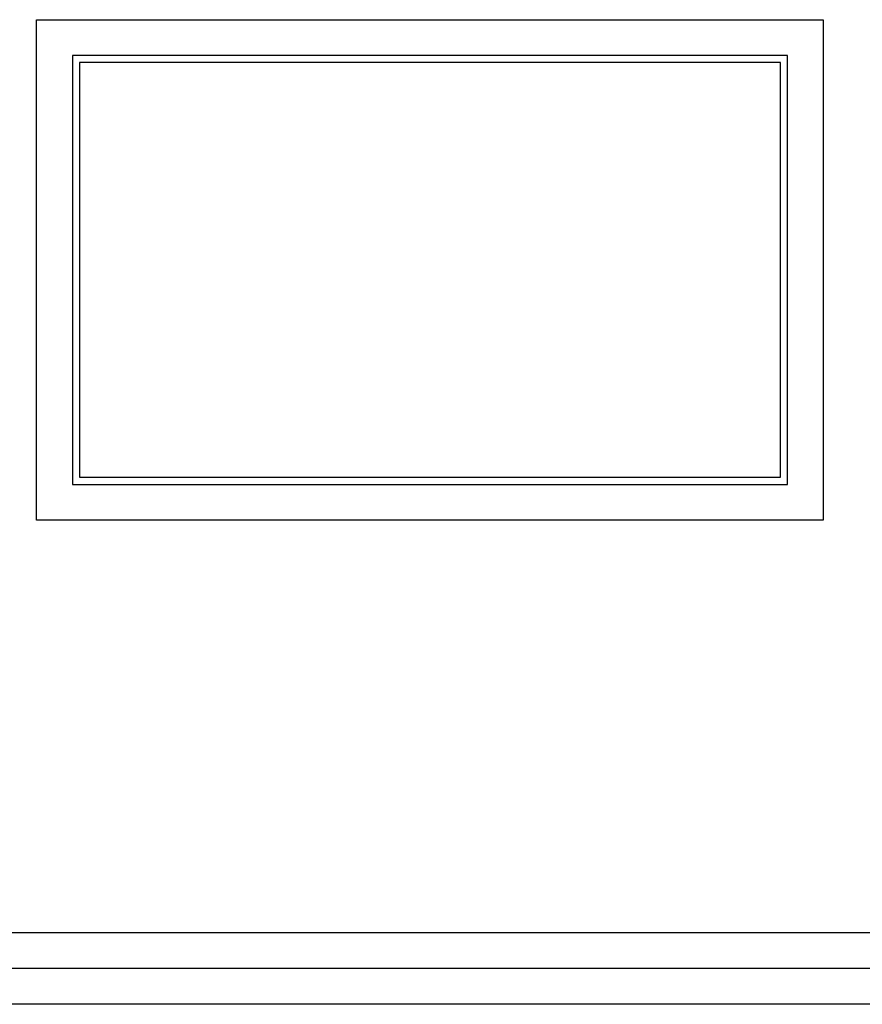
# Model space of a CAD drawing. Header units: millimetres. Extents: x -30782 to 40110, y 35885 to 73818.
# Tile 135 of 166: x 19316 to 20494, y 59705 to 61082. Entities that reach past the tile are written whole.
import ezdxf

# ---------------------------------------------------------------- set-up
doc = ezdxf.new("R2010")
doc.units = ezdxf.units.MM

# ---------------------------------------------------------------- blocks, each defined once
blk = doc.blocks.new('A$C32DA33DD')
for p, q in [((1288.1, 1377.2), (2388.1, 1377.2)), ((1288.1, 677.2), (1288.1, 1377.2)), ((2388.1, 1377.2), (2388.1, 677.2)), ((2388.1, 677.2), (1288.1, 677.2)), ((3253.5, 100), (335.4, 100)), ((3303.5, 50), (291.2, 50)), ((3353.5, 0), (241, 0))]:
    blk.add_line(p, q)
at = {"ltscale": 20}
for p, q in [((2338.1, 1327.2), (1338.1, 1327.2)), ((1338.1, 1327.2), (1338.1, 727.2)), ((2338.1, 727.2), (2338.1, 1327.2)), ((2328.1, 1317.2), (1348.1, 1317.2)), ((1348.1, 1317.2), (1348.1, 737.2)), ((2328.1, 737.2), (2328.1, 1317.2)), ((1348.1, 737.2), (2328.1, 737.2)), ((1338.1, 727.2), (2338.1, 727.2))]:
    blk.add_line(p, q, dxfattribs=at)

msp = doc.modelspace()

# ---------------------------------------------------------------- block references
msp.add_blockref('A$C32DA33DD', (18051.3, 59705.2))

doc.saveas('drawing.dxf')
